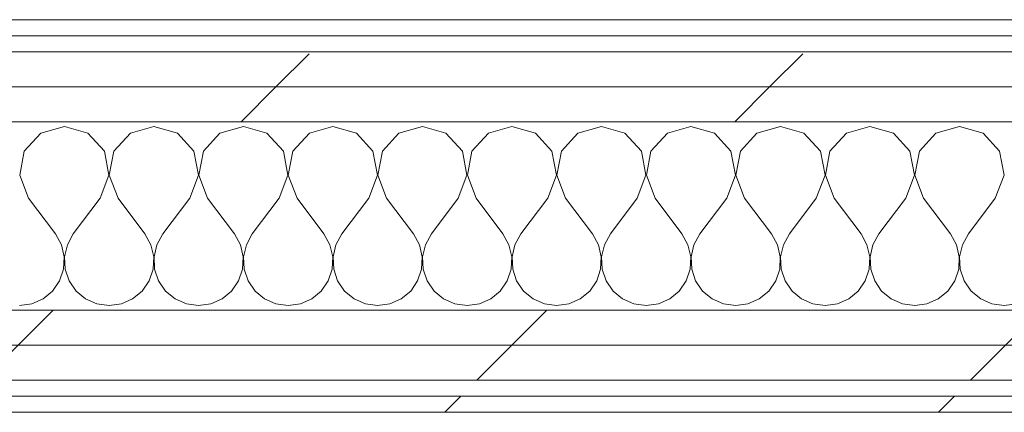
# Model space of a CAD drawing. Header units: millimetres. Extents: x -40968 to 77376, y -17881 to 4746.
# Tile 164 of 180: x 1133 to 1500, y -17277 to -17131. Entities that reach past the tile are written whole.
import ezdxf

# ---------------------------------------------------------------- set-up
doc = ezdxf.new("R2010")
doc.units = ezdxf.units.MM
doc.header["$MEASUREMENT"] = 0
doc.linetypes.add('Wipeout_Contour', pattern=[1000, 0, -1000])
doc.layers.add('Nuevo_12_FAÇ_Façana', color=7, linetype='Continuous')
doc.layers.add('Nuevo_12_FAÇ_Façana_Pluma_Nº__1', color=7, linetype='Continuous', lineweight=5)
for name, color, linetype, lineweight, true_color in [('Nuevo_12_FAÇ_Façana_Pluma_Nº__102', 7, 'Continuous', 5, 0xcccccc), ('Nuevo_12_FAÇ_Façana_Pluma_Nº__171', 171, 'Continuous', 13, 0xaaaaff), ('Nuevo_12_FAÇ_Façana_Pluma_Nº__177', 7, 'Continuous', 15, 0xf7e046)]:
    doc.layers.add(name, color=color, linetype=linetype, lineweight=lineweight, true_color=true_color)
pattern_1 = [(45, (0, 0), (-183.8478, 183.8478), [195, -65]), (45, (7e-14, 183.85), (-183.8478, 183.8478), [195, -65])]

# ---------------------------------------------------------------- blocks, each defined once
blk = doc.blocks.new('*X135')
at = {"layer": 'Nuevo_12_FAÇ_Façana_Pluma_Nº__102', "color": 254, "linetype": 'Continuous', "lineweight": 5, "true_color": 0xcccccc}
for p, q in [((1150, -17170.64), (1141.24, -17173.13)), ((1158.76, -17173.13), (1150, -17170.64)), ((1183.33, -17170.64), (1174.57, -17173.13)), ((1192.1, -17173.13), (1183.33, -17170.64)), ((1216.67, -17170.64), (1207.9, -17173.13)), ((1225.43, -17173.13), (1216.67, -17170.64)), ((1250, -17170.64), (1241.24, -17173.13)), ((1258.76, -17173.13), (1250, -17170.64)), ((1283.33, -17170.64), (1274.57, -17173.13)), ((1292.1, -17173.13), (1283.33, -17170.64)), ((1316.67, -17170.64), (1307.9, -17173.13)), ((1325.43, -17173.13), (1316.67, -17170.64)), ((1350, -17170.64), (1341.24, -17173.13)), ((1358.76, -17173.13), (1350, -17170.64)), ((1383.33, -17170.64), (1374.57, -17173.13)), ((1392.1, -17173.13), (1383.33, -17170.64)), ((1416.67, -17170.64), (1407.9, -17173.13)), ((1425.43, -17173.13), (1416.67, -17170.64)), ((1450, -17170.64), (1441.24, -17173.13)), ((1458.76, -17173.13), (1450, -17170.64)), ((1483.33, -17170.64), (1474.57, -17173.13)), ((1492.1, -17173.13), (1483.33, -17170.64)), ((1141.24, -17173.13), (1135.09, -17179.86)), ((1164.91, -17179.86), (1158.76, -17173.13)), ((1174.57, -17173.13), (1168.43, -17179.86)), ((1198.24, -17179.86), (1192.1, -17173.13)), ((1207.9, -17173.13), (1201.76, -17179.86)), ((1231.57, -17179.86), (1225.43, -17173.13)), ((1241.24, -17173.13), (1235.09, -17179.86)), ((1264.91, -17179.86), (1258.76, -17173.13)), ((1274.57, -17173.13), (1268.43, -17179.86)), ((1298.24, -17179.86), (1292.1, -17173.13)), ((1307.9, -17173.13), (1301.76, -17179.86)), ((1331.57, -17179.86), (1325.43, -17173.13)), ((1341.24, -17173.13), (1335.09, -17179.86)), ((1364.91, -17179.86), (1358.76, -17173.13)), ((1374.57, -17173.13), (1368.43, -17179.86)), ((1398.24, -17179.86), (1392.1, -17173.13)), ((1407.9, -17173.13), (1401.76, -17179.86)), ((1431.57, -17179.86), (1425.43, -17173.13)), ((1441.24, -17173.13), (1435.09, -17179.86)), ((1464.91, -17179.86), (1458.76, -17173.13)), ((1474.57, -17173.13), (1468.43, -17179.86)), ((1498.24, -17179.86), (1492.1, -17173.13)), ((1135.09, -17179.86), (1133.4, -17188.81)), ((1166.6, -17188.81), (1164.91, -17179.86)), ((1168.43, -17179.86), (1166.73, -17188.81)), ((1199.93, -17188.81), (1198.24, -17179.86)), ((1201.76, -17179.86), (1200.07, -17188.81)), ((1233.27, -17188.81), (1231.57, -17179.86)), ((1235.09, -17179.86), (1233.4, -17188.81)), ((1266.6, -17188.81), (1264.91, -17179.86)), ((1268.43, -17179.86), (1266.73, -17188.81)), ((1299.93, -17188.81), (1298.24, -17179.86)), ((1301.76, -17179.86), (1300.07, -17188.81)), ((1333.27, -17188.81), (1331.57, -17179.86)), ((1335.09, -17179.86), (1333.4, -17188.81)), ((1366.6, -17188.81), (1364.91, -17179.86)), ((1368.43, -17179.86), (1366.73, -17188.81)), ((1399.93, -17188.81), (1398.24, -17179.86)), ((1401.76, -17179.86), (1400.07, -17188.81)), ((1433.27, -17188.81), (1431.57, -17179.86)), ((1435.09, -17179.86), (1433.4, -17188.81)), ((1466.6, -17188.81), (1464.91, -17179.86)), ((1468.43, -17179.86), (1466.73, -17188.81)), ((1499.93, -17188.81), (1498.24, -17179.86)), ((1133.4, -17188.81), (1136.67, -17197.31)), ((1163.33, -17197.31), (1166.6, -17188.81)), ((1166.73, -17188.81), (1170, -17197.31)), ((1196.67, -17197.31), (1199.93, -17188.81)), ((1200.07, -17188.81), (1203.33, -17197.31)), ((1230, -17197.31), (1233.27, -17188.81)), ((1233.4, -17188.81), (1236.67, -17197.31)), ((1263.33, -17197.31), (1266.6, -17188.81)), ((1266.73, -17188.81), (1270, -17197.31)), ((1296.67, -17197.31), (1299.93, -17188.81)), ((1300.07, -17188.81), (1303.33, -17197.31)), ((1330, -17197.31), (1333.27, -17188.81)), ((1333.4, -17188.81), (1336.67, -17197.31)), ((1363.33, -17197.31), (1366.6, -17188.81)), ((1366.73, -17188.81), (1370, -17197.31)), ((1396.67, -17197.31), (1399.93, -17188.81)), ((1400.07, -17188.81), (1403.33, -17197.31)), ((1430, -17197.31), (1433.27, -17188.81)), ((1433.4, -17188.81), (1436.67, -17197.31)), ((1463.33, -17197.31), (1466.6, -17188.81)), ((1466.73, -17188.81), (1470, -17197.31)), ((1496.67, -17197.31), (1499.93, -17188.81)), ((1136.67, -17197.31), (1146.67, -17210.64)), ((1163.33, -17197.31), (1153.33, -17210.64)), ((1170, -17197.31), (1180, -17210.64)), ((1196.67, -17197.31), (1186.67, -17210.64)), ((1203.33, -17197.31), (1213.33, -17210.64)), ((1230, -17197.31), (1220, -17210.64)), ((1236.67, -17197.31), (1246.67, -17210.64)), ((1263.33, -17197.31), (1253.33, -17210.64)), ((1270, -17197.31), (1280, -17210.64)), ((1296.67, -17197.31), (1286.67, -17210.64)), ((1303.33, -17197.31), (1313.33, -17210.64)), ((1330, -17197.31), (1320, -17210.64)), ((1336.67, -17197.31), (1346.67, -17210.64)), ((1363.33, -17197.31), (1353.33, -17210.64)), ((1370, -17197.31), (1380, -17210.64)), ((1396.67, -17197.31), (1386.67, -17210.64)), ((1403.33, -17197.31), (1413.33, -17210.64)), ((1430, -17197.31), (1420, -17210.64)), ((1436.67, -17197.31), (1446.67, -17210.64)), ((1463.33, -17197.31), (1453.33, -17210.64)), ((1470, -17197.31), (1480, -17210.64)), ((1496.67, -17197.31), (1486.67, -17210.64)), ((1148.89, -17214.67), (1146.67, -17210.64)), ((1153.33, -17210.64), (1151.11, -17214.67)), ((1182.23, -17214.67), (1180, -17210.64)), ((1186.67, -17210.64), (1184.44, -17214.67)), ((1215.56, -17214.67), (1213.33, -17210.64)), ((1220, -17210.64), (1217.77, -17214.67)), ((1248.89, -17214.67), (1246.67, -17210.64)), ((1253.33, -17210.64), (1251.11, -17214.67)), ((1282.23, -17214.67), (1280, -17210.64)), ((1286.67, -17210.64), (1284.44, -17214.67)), ((1315.56, -17214.67), (1313.33, -17210.64)), ((1320, -17210.64), (1317.77, -17214.67)), ((1348.89, -17214.67), (1346.67, -17210.64)), ((1353.33, -17210.64), (1351.11, -17214.67)), ((1382.23, -17214.67), (1380, -17210.64)), ((1386.67, -17210.64), (1384.44, -17214.67)), ((1415.56, -17214.67), (1413.33, -17210.64)), ((1420, -17210.64), (1417.77, -17214.67)), ((1448.89, -17214.67), (1446.67, -17210.64)), ((1453.33, -17210.64), (1451.11, -17214.67)), ((1482.23, -17214.67), (1480, -17210.64)), ((1486.67, -17210.64), (1484.44, -17214.67)), ((1149.93, -17219.15), (1148.89, -17214.67)), ((1151.11, -17214.67), (1150.07, -17219.15)), ((1183.27, -17219.15), (1182.23, -17214.67)), ((1184.44, -17214.67), (1183.4, -17219.15)), ((1216.6, -17219.15), (1215.56, -17214.67)), ((1217.77, -17214.67), (1216.73, -17219.15)), ((1249.93, -17219.15), (1248.89, -17214.67)), ((1251.11, -17214.67), (1250.07, -17219.15)), ((1283.27, -17219.15), (1282.23, -17214.67)), ((1284.44, -17214.67), (1283.4, -17219.15)), ((1316.6, -17219.15), (1315.56, -17214.67)), ((1317.77, -17214.67), (1316.73, -17219.15)), ((1349.93, -17219.15), (1348.89, -17214.67)), ((1351.11, -17214.67), (1350.07, -17219.15)), ((1383.27, -17219.15), (1382.23, -17214.67)), ((1384.44, -17214.67), (1383.4, -17219.15)), ((1416.6, -17219.15), (1415.56, -17214.67)), ((1417.77, -17214.67), (1416.73, -17219.15)), ((1449.93, -17219.15), (1448.89, -17214.67)), ((1451.11, -17214.67), (1450.07, -17219.15)), ((1483.27, -17219.15), (1482.23, -17214.67)), ((1484.44, -17214.67), (1483.4, -17219.15)), ((1149.71, -17223.74), (1149.93, -17219.15)), ((1150.07, -17219.15), (1150.29, -17223.74)), ((1183.04, -17223.74), (1183.27, -17219.15)), ((1183.4, -17219.15), (1183.62, -17223.74)), ((1216.38, -17223.74), (1216.6, -17219.15)), ((1216.73, -17219.15), (1216.96, -17223.74)), ((1249.71, -17223.74), (1249.93, -17219.15)), ((1250.07, -17219.15), (1250.29, -17223.74)), ((1283.04, -17223.74), (1283.27, -17219.15)), ((1283.4, -17219.15), (1283.62, -17223.74)), ((1316.38, -17223.74), (1316.6, -17219.15)), ((1316.73, -17219.15), (1316.96, -17223.74)), ((1349.71, -17223.74), (1349.93, -17219.15)), ((1350.07, -17219.15), (1350.29, -17223.74)), ((1383.04, -17223.74), (1383.27, -17219.15)), ((1383.4, -17219.15), (1383.62, -17223.74)), ((1416.38, -17223.74), (1416.6, -17219.15)), ((1416.73, -17219.15), (1416.96, -17223.74)), ((1449.71, -17223.74), (1449.93, -17219.15)), ((1450.07, -17219.15), (1450.29, -17223.74)), ((1483.04, -17223.74), (1483.27, -17219.15)), ((1483.4, -17219.15), (1483.62, -17223.74)), ((1148.24, -17228.1), (1149.71, -17223.74)), ((1150.29, -17223.74), (1151.76, -17228.1)), ((1181.57, -17228.1), (1183.04, -17223.74)), ((1183.62, -17223.74), (1185.09, -17228.1)), ((1214.91, -17228.1), (1216.38, -17223.74)), ((1216.96, -17223.74), (1218.43, -17228.1)), ((1248.24, -17228.1), (1249.71, -17223.74)), ((1250.29, -17223.74), (1251.76, -17228.1)), ((1281.57, -17228.1), (1283.04, -17223.74)), ((1283.62, -17223.74), (1285.09, -17228.1)), ((1314.91, -17228.1), (1316.38, -17223.74)), ((1316.96, -17223.74), (1318.43, -17228.1)), ((1348.24, -17228.1), (1349.71, -17223.74)), ((1350.29, -17223.74), (1351.76, -17228.1)), ((1381.57, -17228.1), (1383.04, -17223.74)), ((1383.62, -17223.74), (1385.09, -17228.1)), ((1414.91, -17228.1), (1416.38, -17223.74)), ((1416.96, -17223.74), (1418.43, -17228.1)), ((1448.24, -17228.1), (1449.71, -17223.74)), ((1450.29, -17223.74), (1451.76, -17228.1)), ((1481.57, -17228.1), (1483.04, -17223.74)), ((1483.62, -17223.74), (1485.09, -17228.1)), ((1145.64, -17231.89), (1148.24, -17228.1)), ((1151.76, -17228.1), (1154.36, -17231.89)), ((1178.97, -17231.89), (1181.57, -17228.1)), ((1185.09, -17228.1), (1187.7, -17231.89)), ((1212.3, -17231.89), (1214.91, -17228.1)), ((1218.43, -17228.1), (1221.03, -17231.89)), ((1245.64, -17231.89), (1248.24, -17228.1)), ((1251.76, -17228.1), (1254.36, -17231.89)), ((1278.97, -17231.89), (1281.57, -17228.1)), ((1285.09, -17228.1), (1287.7, -17231.89)), ((1312.3, -17231.89), (1314.91, -17228.1)), ((1318.43, -17228.1), (1321.03, -17231.89)), ((1345.64, -17231.89), (1348.24, -17228.1)), ((1351.76, -17228.1), (1354.36, -17231.89)), ((1378.97, -17231.89), (1381.57, -17228.1)), ((1385.09, -17228.1), (1387.7, -17231.89)), ((1412.3, -17231.89), (1414.91, -17228.1)), ((1418.43, -17228.1), (1421.03, -17231.89)), ((1445.64, -17231.89), (1448.24, -17228.1)), ((1451.76, -17228.1), (1454.36, -17231.89)), ((1478.97, -17231.89), (1481.57, -17228.1)), ((1485.09, -17228.1), (1487.7, -17231.89)), ((1142.1, -17234.82), (1145.64, -17231.89)), ((1154.36, -17231.89), (1157.9, -17234.82)), ((1175.43, -17234.82), (1178.97, -17231.89)), ((1187.7, -17231.89), (1191.24, -17234.82)), ((1208.76, -17234.82), (1212.3, -17231.89)), ((1221.03, -17231.89), (1224.57, -17234.82)), ((1242.1, -17234.82), (1245.64, -17231.89)), ((1254.36, -17231.89), (1257.9, -17234.82)), ((1275.43, -17234.82), (1278.97, -17231.89)), ((1287.7, -17231.89), (1291.24, -17234.82)), ((1308.76, -17234.82), (1312.3, -17231.89)), ((1321.03, -17231.89), (1324.57, -17234.82)), ((1342.1, -17234.82), (1345.64, -17231.89)), ((1354.36, -17231.89), (1357.9, -17234.82)), ((1375.43, -17234.82), (1378.97, -17231.89)), ((1387.7, -17231.89), (1391.24, -17234.82)), ((1408.76, -17234.82), (1412.3, -17231.89)), ((1421.03, -17231.89), (1424.57, -17234.82)), ((1442.1, -17234.82), (1445.64, -17231.89)), ((1454.36, -17231.89), (1457.9, -17234.82)), ((1475.43, -17234.82), (1478.97, -17231.89)), ((1487.7, -17231.89), (1491.24, -17234.82)), ((1133.33, -17237.31), (1137.89, -17236.67)), ((1137.89, -17236.67), (1142.1, -17234.82)), ((1157.9, -17234.82), (1162.11, -17236.67)), ((1162.11, -17236.67), (1166.67, -17237.31)), ((1166.67, -17237.31), (1171.22, -17236.67)), ((1171.22, -17236.67), (1175.43, -17234.82)), ((1191.24, -17234.82), (1195.45, -17236.67)), ((1195.45, -17236.67), (1200, -17237.31)), ((1200, -17237.31), (1204.55, -17236.67)), ((1204.55, -17236.67), (1208.76, -17234.82)), ((1224.57, -17234.82), (1228.78, -17236.67)), ((1228.78, -17236.67), (1233.33, -17237.31)), ((1233.33, -17237.31), (1237.89, -17236.67)), ((1237.89, -17236.67), (1242.1, -17234.82)), ((1257.9, -17234.82), (1262.11, -17236.67)), ((1262.11, -17236.67), (1266.67, -17237.31)), ((1266.67, -17237.31), (1271.22, -17236.67)), ((1271.22, -17236.67), (1275.43, -17234.82)), ((1291.24, -17234.82), (1295.45, -17236.67)), ((1295.45, -17236.67), (1300, -17237.31)), ((1300, -17237.31), (1304.55, -17236.67)), ((1304.55, -17236.67), (1308.76, -17234.82)), ((1324.57, -17234.82), (1328.78, -17236.67)), ((1328.78, -17236.67), (1333.33, -17237.31)), ((1333.33, -17237.31), (1337.89, -17236.67)), ((1337.89, -17236.67), (1342.1, -17234.82)), ((1357.9, -17234.82), (1362.11, -17236.67)), ((1362.11, -17236.67), (1366.67, -17237.31)), ((1366.67, -17237.31), (1371.22, -17236.67)), ((1371.22, -17236.67), (1375.43, -17234.82)), ((1391.24, -17234.82), (1395.45, -17236.67)), ((1395.45, -17236.67), (1400, -17237.31)), ((1400, -17237.31), (1404.55, -17236.67)), ((1404.55, -17236.67), (1408.76, -17234.82)), ((1424.57, -17234.82), (1428.78, -17236.67)), ((1428.78, -17236.67), (1433.33, -17237.31)), ((1433.33, -17237.31), (1437.89, -17236.67)), ((1437.89, -17236.67), (1442.1, -17234.82)), ((1457.9, -17234.82), (1462.11, -17236.67)), ((1462.11, -17236.67), (1466.67, -17237.31)), ((1466.67, -17237.31), (1471.22, -17236.67)), ((1471.22, -17236.67), (1475.43, -17234.82)), ((1491.24, -17234.82), (1495.45, -17236.67)), ((1495.45, -17236.67), (1500, -17237.31)), ((1500, -17237.31), (1504.55, -17236.67))]:
    blk.add_line(p, q, dxfattribs=at)
blk = doc.blocks.new('Muro_77_5', base_point=(5828.89, -17276.98))
at = {"color": 254, "linetype": 'Wipeout_Contour', "lineweight": 0, "ltscale": 68976.648651}
blk.add_wipeout([(843.89, -17136.98), (2622.91, -17136.98), (2622.91, -17130.98), (843.89, -17130.98)], dxfattribs=at).dxf.layer = 'Nuevo_12_FAÇ_Façana'
at = {"color": 254, "linetype": 'Wipeout_Contour', "lineweight": 0, "ltscale": 69040.720089}
blk.add_wipeout([(831.89, -17155.98), (2634.91, -17155.98), (2634.91, -17142.98), (831.89, -17142.98)], dxfattribs=at).dxf.layer = 'Nuevo_12_FAÇ_Façana'
at = {"color": 254, "linetype": 'Wipeout_Contour', "lineweight": 0, "ltscale": 69789.958955}
blk.add_wipeout([(778.89, -17270.98), (778.89, -17276.98), (3389.84, -17276.98), (3389.84, -17270.98)], dxfattribs=at).dxf.layer = 'Nuevo_12_FAÇ_Façana'
at = {"layer": 'Nuevo_12_FAÇ_Façana_Pluma_Nº__171', "linetype": 'Continuous', "lineweight": 13, "true_color": 0xaaaaff}
h = blk.add_hatch(dxfattribs=at)
h.set_pattern_fill('Panellat_HPL_0005', color=161, style=0, pattern_type=2)
h.set_pattern_definition(pattern_1)
h.paths.add_polyline_path([(843.89, -17136.98), (2622.91, -17136.98), (2622.91, -17130.98), (843.89, -17130.98)])
h = blk.add_hatch(dxfattribs=at)
h.set_pattern_fill('Panellat_HPL_0005', color=161, style=0, pattern_type=2)
h.set_pattern_definition(pattern_1)
h.paths.add_polyline_path([(778.89, -17270.98), (778.89, -17276.98), (3389.84, -17276.98), (3389.84, -17270.98)])
at = {"layer": 'Nuevo_12_FAÇ_Façana_Pluma_Nº__177', "linetype": 'Continuous', "lineweight": 15, "true_color": 0xf7e046}
h = blk.add_hatch(dxfattribs=at)
h.set_pattern_fill('Panellat_HPL_0005', color=53, style=0, pattern_type=2)
h.set_pattern_definition(pattern_1)
h.paths.add_polyline_path([(831.89, -17155.98), (2634.91, -17155.98), (2634.91, -17142.98), (831.89, -17142.98)])
at = {"layer": 'Nuevo_12_FAÇ_Façana_Pluma_Nº__1', "color": 7, "linetype": 'Continuous', "lineweight": 5}
for p, q in [((2628.91, -17136.98), (837.89, -17136.98)), ((2634.91, -17142.98), (831.89, -17142.98)), ((3389.84, -17270.98), (778.89, -17270.98))]:
    blk.add_line(p, q, dxfattribs=at)
at = {"layer": 'Nuevo_12_FAÇ_Façana_Pluma_Nº__1', "color": 7, "linetype": 'Continuous', "lineweight": 5, "flags": 128}
for points in [[(2622.91, -17130.98), (843.89, -17130.98)], [(778.89, -17276.98), (3389.84, -17276.98)]]:
    blk.add_lwpolyline(points, dxfattribs=at)
at = {"color": 254, "linetype": 'Wipeout_Contour', "lineweight": 0, "ltscale": 69095.094407}
blk.add_wipeout([(818.89, -17168.98), (2647.91, -17168.98), (2647.91, -17155.98), (818.89, -17155.98)], dxfattribs=at).dxf.layer = 'Nuevo_12_FAÇ_Façana'
at = {"layer": 'Nuevo_12_FAÇ_Façana_Pluma_Nº__177', "linetype": 'Continuous', "lineweight": 15, "true_color": 0xf7e046}
h = blk.add_hatch(dxfattribs=at)
h.set_pattern_fill('Panellat_HPL_0005', color=53, style=0, pattern_type=2)
h.set_pattern_definition(pattern_1)
h.paths.add_polyline_path([(818.89, -17168.98), (2647.91, -17168.98), (2647.91, -17155.98), (818.89, -17155.98)])
at = {"layer": 'Nuevo_12_FAÇ_Façana_Pluma_Nº__1', "color": 7, "linetype": 'Continuous', "lineweight": 5}
for p, q in [((2647.91, -17155.98), (818.89, -17155.98)), ((2660.91, -17168.98), (818.89, -17168.98))]:
    blk.add_line(p, q, dxfattribs=at)
at = {"layer": 'Nuevo_12_FAÇ_Façana', "color": 7, "lineweight": 20}
blk.add_blockref('*X135', (0, 0), dxfattribs=at)
at = {"color": 254, "linetype": 'Wipeout_Contour', "lineweight": 0, "ltscale": 69677.085438}
blk.add_wipeout([(778.89, -17238.98), (778.89, -17251.98), (3389.84, -17251.98), (3389.84, -17238.98)], dxfattribs=at).dxf.layer = 'Nuevo_12_FAÇ_Façana'
at = {"layer": 'Nuevo_12_FAÇ_Façana_Pluma_Nº__177', "linetype": 'Continuous', "lineweight": 15, "true_color": 0xf7e046}
h = blk.add_hatch(dxfattribs=at)
h.set_pattern_fill('Panellat_HPL_0005', color=53, style=0, pattern_type=2)
h.set_pattern_definition(pattern_1)
h.paths.add_polyline_path([(778.89, -17238.98), (778.89, -17251.98), (3389.84, -17251.98), (3389.84, -17238.98)])
at = {"layer": 'Nuevo_12_FAÇ_Façana_Pluma_Nº__1', "color": 7, "linetype": 'Continuous', "lineweight": 5}
blk.add_line((3389.84, -17238.98), (778.89, -17238.98), dxfattribs=at)
at = {"color": 254, "linetype": 'Wipeout_Contour', "lineweight": 0, "ltscale": 69728.571243}
blk.add_wipeout([(778.89, -17251.98), (778.89, -17264.98), (3389.84, -17264.98), (3389.84, -17251.98)], dxfattribs=at).dxf.layer = 'Nuevo_12_FAÇ_Façana'
at = {"layer": 'Nuevo_12_FAÇ_Façana_Pluma_Nº__177', "linetype": 'Continuous', "lineweight": 15, "true_color": 0xf7e046}
h = blk.add_hatch(dxfattribs=at)
h.set_pattern_fill('Panellat_HPL_0005', color=53, style=0, pattern_type=2)
h.set_pattern_definition(pattern_1)
h.paths.add_polyline_path([(778.89, -17251.98), (778.89, -17264.98), (3389.84, -17264.98), (3389.84, -17251.98)])
at = {"layer": 'Nuevo_12_FAÇ_Façana_Pluma_Nº__1', "color": 7, "linetype": 'Continuous', "lineweight": 5}
for p, q in [((3389.84, -17251.98), (778.89, -17251.98)), ((3389.84, -17264.98), (778.89, -17264.98))]:
    blk.add_line(p, q, dxfattribs=at)

msp = doc.modelspace()

# ---------------------------------------------------------------- block references
at = {"layer": 'Nuevo_12_FAÇ_Façana', "color": 7, "lineweight": 20}
msp.add_blockref('Muro_77_5', (5828.89, -17276.98), dxfattribs=at)

doc.saveas('drawing.dxf')
